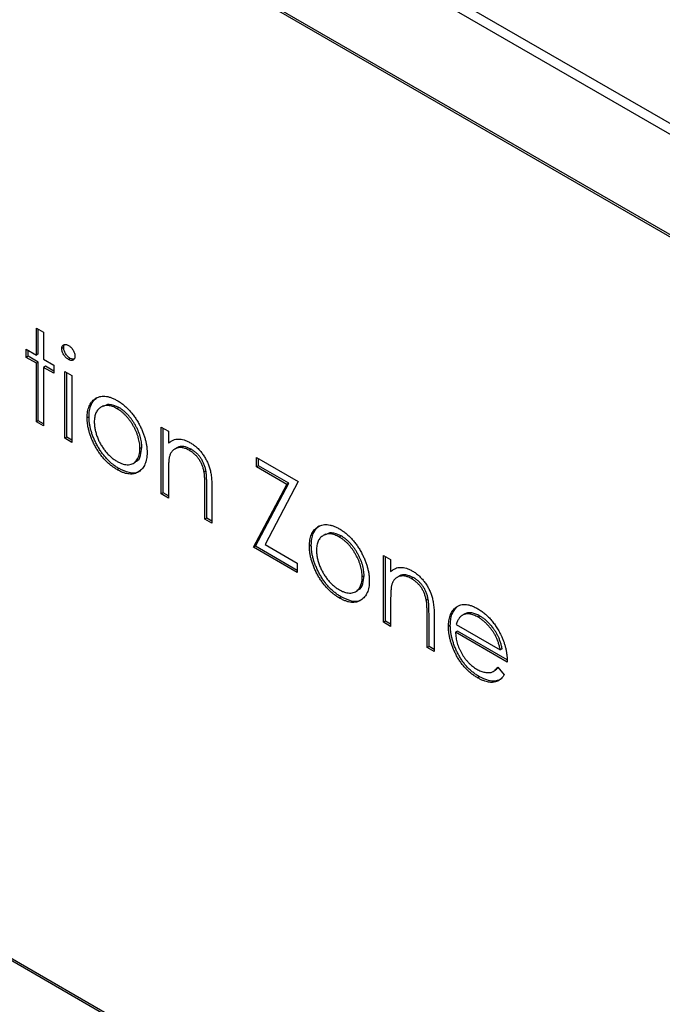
# Model space of a CAD drawing. Header units: millimetres. Extents: x 15 to 415, y 5 to 292.
# Tile 9 of 11: x 348 to 364, y 202 to 227. Entities that reach past the tile are written whole.
import ezdxf

# ---------------------------------------------------------------- set-up
doc = ezdxf.new("R2010")
doc.units = ezdxf.units.MM

msp = doc.modelspace()

# ---------------------------------------------------------------- linework, layer by layer
at = {"color": 7, "linetype": 'Continuous', "lineweight": 25}
for p, q in [((311.1013, 255.2345), (387.9402, 210.8763)), ((387.7045, 210.7403), (311.1013, 254.9624)), ((385.5125, 209.4744), (313.2933, 251.1657)), ((385.4653, 209.4472), (313.3404, 251.084)), ((313.3404, 223.3216), (385.4653, 181.6848)), ((313.2933, 223.2944), (385.5125, 181.6032)), ((348.7121, 219.1467), (348.8912, 219.0434)), ((348.7121, 218.4672), (348.7121, 219.1467)), ((348.7592, 218.4944), (348.7592, 219.1195)), ((348.8912, 219.0434), (348.8912, 218.3638)), ((348.4562, 218.4081), (348.4562, 218.6149)), ((348.4562, 218.6149), (348.7121, 218.4672)), ((349.3988, 218.6561), (349.3517, 218.6288)), ((348.5034, 218.4353), (348.4562, 218.4081)), ((348.7121, 218.2604), (348.4562, 218.4081)), ((348.5034, 218.4353), (348.5034, 218.5877)), ((348.7592, 218.2876), (348.5034, 218.4353)), ((348.7592, 218.4944), (348.7121, 218.4672)), ((348.8912, 218.3638), (349.147, 218.2161)), ((349.5643, 218.3842), (349.5172, 218.357)), ((348.7592, 218.2876), (348.7121, 218.2604)), ((348.7121, 216.7832), (348.7121, 218.2604)), ((348.7592, 216.8104), (348.7592, 218.2876)), ((348.9383, 218.1842), (348.8912, 218.157)), ((348.8912, 218.157), (348.8912, 216.6798)), ((349.147, 218.0093), (348.8912, 218.157)), ((349.147, 218.0637), (348.9383, 218.1842)), ((349.147, 218.2161), (349.147, 218.0093)), ((349.4285, 218.0537), (349.6075, 217.9503)), ((349.4285, 216.3696), (349.4285, 218.0537)), ((349.4756, 216.3969), (349.4756, 218.0265)), ((349.6075, 217.9503), (349.6075, 216.2662)), ((350.2383, 217.3913), (350.1912, 217.3641)), ((350.3943, 217.1854), (350.3354, 217.1514)), ((350.7932, 217.143), (350.7461, 217.1158)), ((350.0385, 216.9093), (349.9913, 216.8821)), ((348.7592, 216.8104), (348.7121, 216.7832)), ((348.8912, 216.6798), (348.7121, 216.7832)), ((348.8912, 216.7342), (348.7592, 216.8104)), ((351.859, 216.6505), (352.0381, 216.5471)), ((351.859, 214.9665), (351.859, 216.6505)), ((351.9061, 214.9937), (351.9061, 216.6233)), ((349.4756, 216.3969), (349.4285, 216.3696)), ((349.6075, 216.2662), (349.4285, 216.3696)), ((349.6075, 216.3207), (349.4756, 216.3969)), ((352.0381, 216.5471), (352.0381, 216.2434)), ((351.3689, 216.1399), (351.3217, 216.1127)), ((352.0852, 216.2706), (352.0381, 216.2434)), ((352.2521, 216.1285), (352.1932, 216.0945)), ((352.6089, 216.0948), (352.5618, 216.0676)), ((354.264, 215.8826), (355.313, 215.277)), ((354.264, 215.6463), (354.264, 215.8826)), ((351.1488, 215.7349), (351.2078, 215.769)), ((354.3111, 215.6735), (354.264, 215.6463)), ((355.0243, 215.2073), (354.264, 215.6463)), ((354.3111, 215.6735), (354.3111, 215.8554)), ((355.0715, 215.2345), (354.3111, 215.6735)), ((350.794, 215.6062), (350.7469, 215.579)), ((352.0381, 215.472), (352.0381, 214.8631)), ((352.9851, 215.5462), (352.938, 215.519)), ((352.9592, 214.3314), (352.9592, 215.1236)), ((353.0063, 214.3586), (353.0063, 215.1508)), ((354.1872, 213.6225), (355.0243, 215.2073)), ((354.2344, 213.6497), (355.0715, 215.2345)), ((355.313, 215.277), (354.4759, 213.6922)), ((355.0715, 215.2345), (355.0243, 215.2073)), ((351.9061, 214.9937), (351.859, 214.9665)), ((352.0381, 214.8631), (351.859, 214.9665)), ((352.0381, 214.9175), (351.9061, 214.9937)), ((353.1382, 215.088), (353.1382, 214.228)), ((353.0063, 214.3586), (352.9592, 214.3314)), ((353.1382, 214.228), (352.9592, 214.3314)), ((353.1382, 214.2824), (353.0063, 214.3586)), ((355.8414, 214.1567), (355.7943, 214.1295)), ((355.9974, 213.9508), (355.9384, 213.9168)), ((356.3963, 213.9084), (356.3491, 213.8812)), ((354.2344, 213.6497), (354.1872, 213.6225)), ((355.2874, 213.0418), (354.2344, 213.6497)), ((354.4759, 213.6922), (355.2874, 213.2237)), ((355.6415, 213.6747), (355.5944, 213.6475)), ((355.2874, 212.9874), (354.1872, 213.6225)), ((357.4621, 213.416), (357.6412, 213.3126)), ((357.4621, 211.7319), (357.4621, 213.416)), ((357.5092, 211.7591), (357.5092, 213.3887)), ((355.2874, 213.2237), (355.2874, 212.9874)), ((357.6412, 213.3126), (357.6412, 213.0088)), ((356.9719, 212.9053), (356.9248, 212.8781)), ((357.6883, 213.036), (357.6412, 213.0088)), ((357.8552, 212.8939), (357.7963, 212.8599)), ((358.212, 212.8602), (358.1649, 212.833)), ((356.7519, 212.5004), (356.8108, 212.5344)), ((356.3971, 212.3716), (356.3499, 212.3444)), ((357.6412, 212.2374), (357.6412, 211.6285)), ((358.5882, 212.3116), (358.541, 212.2844)), ((358.6094, 211.124), (358.6094, 211.9162)), ((359.3145, 212.1166), (359.2674, 212.0894)), ((359.4988, 211.9391), (359.4398, 211.9051)), ((359.518, 211.9484), (359.4709, 211.9212)), ((359.518, 211.9484), (359.4975, 211.929)), ((357.5092, 211.7591), (357.4621, 211.7319)), ((357.6412, 211.6285), (357.4621, 211.7319)), ((357.6412, 211.683), (357.5092, 211.7591)), ((358.5622, 211.0968), (358.5622, 211.889)), ((358.7413, 211.8535), (358.7413, 210.9934)), ((359.1466, 211.6513), (359.0995, 211.6241)), ((359.2974, 211.6769), (360.4043, 211.0379)), ((359.8938, 211.8893), (359.8467, 211.8621)), ((359.3257, 211.5082), (359.2786, 211.481)), ((360.5834, 210.7277), (359.2786, 211.481)), ((360.5776, 210.7855), (359.3257, 211.5082)), ((358.6094, 211.124), (358.5622, 211.0968)), ((358.7413, 210.9934), (358.5622, 211.0968)), ((358.7413, 211.0479), (358.6094, 211.124)), ((360.4515, 211.0651), (360.4043, 211.0379)), ((360.2244, 210.4904), (360.2833, 210.5244)), ((360.2669, 210.5383), (360.3501, 210.5949)), ((360.3476, 210.598), (360.5067, 210.4096)), ((359.8802, 210.3609), (359.8331, 210.3336))]:
    msp.add_line(p, q, dxfattribs=at)
for points, knots in [([(349.3517, 218.6288), (349.3523, 218.6404), (349.3535, 218.6632), (349.3633, 218.6912), (349.3786, 218.7133), (349.4, 218.728), (349.4254, 218.7358), (349.4538, 218.7361), (349.4848, 218.7285), (349.5062, 218.7173), (349.5172, 218.7115)], [0, 0, 0, 0, 0.1232899, 0.2421491, 0.3634375, 0.4897454, 0.6181148, 0.7448938, 0.8689323, 1, 1, 1, 1]), ([(349.5172, 218.357), (349.5062, 218.3639), (349.4848, 218.3773), (349.4538, 218.4055), (349.4254, 218.4386), (349.4, 218.4759), (349.3787, 218.5151), (349.3633, 218.5545), (349.3535, 218.5932), (349.3523, 218.6169), (349.3517, 218.6288)], [0, 0, 0, 0, 0.1318668, 0.2566614, 0.3842132, 0.5133652, 0.6404432, 0.761085, 0.8791455, 1, 1, 1, 1]), ([(349.3988, 218.6561), (349.3994, 218.6677), (349.4006, 218.6904), (349.4082, 218.712), (349.4139, 218.7223), (349.4154, 218.7247)], [0, 0, 0, 0, 0.12328987, 0.24214908, 0.28, 0.28, 0.28, 0.28]), ([(349.5643, 218.3842), (349.5534, 218.3911), (349.532, 218.4046), (349.501, 218.4327), (349.4726, 218.4658), (349.4471, 218.5031), (349.4259, 218.5423), (349.4104, 218.5817), (349.4007, 218.6204), (349.3995, 218.6441), (349.3988, 218.6561)], [0, 0, 0, 0, 0.1318668, 0.2566614, 0.3842132, 0.5133652, 0.6404432, 0.761085, 0.8791455, 1, 1, 1, 1]), ([(349.5172, 218.7115), (349.5283, 218.7045), (349.5501, 218.6908), (349.5815, 218.6626), (349.6102, 218.6291), (349.6356, 218.5918), (349.6574, 218.5525), (349.6727, 218.5125), (349.6825, 218.4733), (349.6837, 218.4491), (349.6843, 218.4368)], [0, 0, 0, 0, 0.1318993, 0.2582841, 0.3843411, 0.5119796, 0.638632, 0.7592298, 0.8774122, 1, 1, 1, 1]), ([(349.6843, 218.4368), (349.6837, 218.4256), (349.6825, 218.4033), (349.6727, 218.3759), (349.6573, 218.3541), (349.6356, 218.34), (349.6102, 218.3319), (349.5815, 218.3316), (349.5501, 218.3397), (349.5283, 218.3511), (349.5172, 218.357)], [0, 0, 0, 0, 0.12016213, 0.23754632, 0.35749705, 0.48491712, 0.61332927, 0.74015037, 0.86730125, 1, 1, 1, 1]), ([(349.6585, 218.3626), (349.6456, 218.3609), (349.6169, 218.3572), (349.583, 218.3746), (349.5643, 218.3842)], [0, 0, 0, 0, 0.4479333, 1, 1, 1, 1]), ([(349.9913, 216.8821), (349.992, 216.9099), (349.9932, 216.965), (350.0025, 217.0419), (350.0181, 217.1123), (350.0402, 217.1759), (350.0684, 217.2332), (350.1029, 217.2841), (350.1438, 217.3282), (350.1753, 217.352), (350.1912, 217.3641)], [0, 0, 0, 0, 0.1289191, 0.2552377, 0.3786786, 0.5010879, 0.6227137, 0.7462408, 0.871589, 1, 1, 1, 1]), ([(350.0385, 216.9093), (350.0391, 216.9371), (350.0404, 216.9922), (350.0497, 217.0691), (350.0653, 217.1396), (350.0874, 217.2031), (350.1156, 217.2604), (350.15, 217.3113), (350.1909, 217.3555), (350.2224, 217.3792), (350.2383, 217.3913)], [0, 0, 0, 0, 0.1289191, 0.2552377, 0.3786786, 0.5010879, 0.6227137, 0.7462408, 0.871589, 1, 1, 1, 1]), ([(350.1912, 217.3641), (350.2097, 217.3757), (350.2461, 217.3987), (350.3073, 217.4197), (350.3714, 217.4314), (350.4397, 217.4311), (350.5114, 217.4206), (350.5868, 217.3985), (350.6656, 217.367), (350.7195, 217.3372), (350.7469, 217.3221)], [0, 0, 0, 0, 0.12849752, 0.25271299, 0.37481913, 0.49643643, 0.61791056, 0.74128762, 0.8687004, 1, 1, 1, 1]), ([(350.7461, 217.1158), (350.7267, 217.1263), (350.6885, 217.1471), (350.6323, 217.17), (350.5782, 217.1862), (350.526, 217.1948), (350.4761, 217.1959), (350.4282, 217.1895), (350.3823, 217.176), (350.3394, 217.1551), (350.2999, 217.1279), (350.2654, 217.0946), (350.2361, 217.0559), (350.2117, 217.0119), (350.1935, 216.9612), (350.1803, 216.9053), (350.172, 216.8441), (350.171, 216.7998), (350.1704, 216.7773)], [0, 0, 0, 0, 0.0638459, 0.1260436, 0.1871654, 0.2473993, 0.30838, 0.3697796, 0.4325839, 0.4976408, 0.5624011, 0.6255571, 0.687332, 0.7483127, 0.809791, 0.8717676, 0.9348362, 1, 1, 1, 1]), ([(350.7932, 217.143), (350.7064, 217.1832), (350.5527, 217.2545), (350.4423, 217.1959), (350.3942, 217.1703)], [0, 0, 0, 0, 0.5643768, 1, 1, 1, 1]), ([(351.3217, 216.1127), (351.3212, 216.1358), (351.3201, 216.1813), (351.3119, 216.2521), (351.2987, 216.3232), (351.2804, 216.3949), (351.2561, 216.4672), (351.2262, 216.5398), (351.1919, 216.6132), (351.152, 216.6859), (351.109, 216.7566), (351.0631, 216.823), (351.0154, 216.8844), (350.9655, 216.9413), (350.9134, 216.9924), (350.8593, 217.039), (350.8034, 217.0808), (350.7653, 217.104), (350.7461, 217.1158)], [0, 0, 0, 0, 0.0651848, 0.12827373, 0.19027022, 0.25176831, 0.31276869, 0.37479328, 0.43796959, 0.5030474, 0.56812521, 0.63094975, 0.69236911, 0.75297317, 0.81364107, 0.87435521, 0.93657297, 1, 1, 1, 1]), ([(350.7469, 217.3221), (350.7742, 217.3056), (350.8279, 217.2733), (350.9065, 217.2139), (350.9815, 217.149), (351.0532, 217.0778), (351.1207, 216.9989), (351.185, 216.9141), (351.2459, 216.8224), (351.2824, 216.7577), (351.3009, 216.7248)], [0, 0, 0, 0, 0.1317514, 0.2583324, 0.382134, 0.5038044, 0.624693, 0.7468706, 0.8715135, 1, 1, 1, 1]), ([(351.3689, 216.1399), (351.3683, 216.163), (351.3672, 216.2085), (351.359, 216.2793), (351.3458, 216.3505), (351.3276, 216.4221), (351.3032, 216.4944), (351.2734, 216.567), (351.239, 216.6404), (351.1991, 216.7131), (351.1562, 216.7838), (351.1103, 216.8502), (351.0625, 216.9116), (351.0127, 216.9685), (350.9605, 217.0196), (350.9065, 217.0662), (350.8505, 217.108), (350.8124, 217.1312), (350.7932, 217.143)], [0, 0, 0, 0, 0.0651848, 0.12827373, 0.19027022, 0.25176831, 0.31276869, 0.37479328, 0.43796959, 0.5030474, 0.56812521, 0.63094975, 0.69236911, 0.75297317, 0.81364107, 0.87435521, 0.93657297, 1, 1, 1, 1]), ([(350.7469, 215.579), (350.7197, 215.5955), (350.6663, 215.6279), (350.5884, 215.685), (350.5143, 215.7481), (350.444, 215.8175), (350.3772, 215.8925), (350.3146, 215.9738), (350.2558, 216.0608), (350.2016, 216.1527), (350.1525, 216.2469), (350.1093, 216.3411), (350.0728, 216.4342), (350.043, 216.5264), (350.0197, 216.6174), (350.0034, 216.7073), (349.993, 216.7963), (349.9919, 216.8533), (349.9913, 216.8821)], [0, 0, 0, 0, 0.0687423, 0.1346352, 0.1983242, 0.260825, 0.3227136, 0.3845545, 0.4469129, 0.5109576, 0.5749307, 0.6366845, 0.6974831, 0.7571338, 0.8169657, 0.8768184, 0.9376626, 1, 1, 1, 1]), ([(350.794, 215.6062), (350.7668, 215.6227), (350.7135, 215.6551), (350.6355, 215.7122), (350.5614, 215.7753), (350.4912, 215.8447), (350.4244, 215.9197), (350.3618, 216.001), (350.3029, 216.088), (350.2487, 216.18), (350.1997, 216.2741), (350.1564, 216.3683), (350.12, 216.4614), (350.0901, 216.5536), (350.0669, 216.6446), (350.0506, 216.7345), (350.0401, 216.8235), (350.039, 216.8805), (350.0385, 216.9093)], [0, 0, 0, 0, 0.0687423, 0.1346352, 0.1983242, 0.260825, 0.3227136, 0.3845545, 0.4469129, 0.5109576, 0.5749307, 0.6366845, 0.6974831, 0.7571338, 0.8169657, 0.8768184, 0.9376626, 1, 1, 1, 1]), ([(350.1704, 216.7773), (350.1713, 216.7473), (350.1731, 216.6878), (350.1879, 216.5931), (350.2127, 216.4962), (350.2461, 216.3981), (350.2879, 216.3011), (350.3372, 216.2077), (350.3935, 216.1191), (350.456, 216.0365), (350.5235, 215.9606), (350.5949, 215.8931), (350.6694, 215.8331), (350.7203, 215.802), (350.7461, 215.7863)], [0, 0, 0, 0, 0.08473274, 0.16817865, 0.2514882, 0.33584067, 0.41983449, 0.50234488, 0.58364902, 0.66593101, 0.74871653, 0.83104734, 0.91440981, 1, 1, 1, 1]), ([(351.3009, 216.7248), (351.3169, 216.6944), (351.3485, 216.6341), (351.389, 216.5426), (351.4239, 216.4519), (351.4519, 216.3619), (351.474, 216.2725), (351.4896, 216.1839), (351.4989, 216.0961), (351.5002, 216.0394), (351.5008, 216.0107)], [0, 0, 0, 0, 0.1281573, 0.2538344, 0.3765056, 0.4985337, 0.6213677, 0.7445647, 0.8706338, 1, 1, 1, 1]), ([(351.1957, 215.7785), (351.2104, 215.7819), (351.2792, 215.7981), (351.3469, 215.9268), (351.3615, 216.0689), (351.3689, 216.1399)], [0, 0, 0, 0, 0.1191233, 0.5596605, 1, 1, 1, 1]), ([(352.0381, 216.2434), (352.0572, 216.2599), (352.0943, 216.2919), (352.1561, 216.3265), (352.2214, 216.3467), (352.2899, 216.3534), (352.3615, 216.3468), (352.4359, 216.329), (352.5135, 216.2993), (352.5663, 216.2708), (352.593, 216.2564)], [0, 0, 0, 0, 0.140976, 0.2735688, 0.3989883, 0.5199298, 0.63811, 0.7565889, 0.8768598, 1, 1, 1, 1]), ([(352.5618, 216.0676), (352.5474, 216.0756), (352.5189, 216.0914), (352.4766, 216.1096), (352.4356, 216.1231), (352.3954, 216.1325), (352.3569, 216.1359), (352.3189, 216.1364), (352.2827, 216.1306), (352.2475, 216.1212), (352.2149, 216.1071), (352.1845, 216.0898), (352.1574, 216.0684), (352.1328, 216.0439), (352.1116, 216.0152), (352.0931, 215.9832), (352.0774, 215.9477), (352.0696, 215.9212), (352.0657, 215.908)], [0, 0, 0, 0, 0.0639861, 0.1266269, 0.1889844, 0.2502302, 0.3123512, 0.3745736, 0.4381475, 0.5029204, 0.5679741, 0.6307713, 0.6929346, 0.7543975, 0.8152184, 0.8761169, 0.9380146, 1, 1, 1, 1]), ([(352.6089, 216.0948), (352.5465, 216.1226), (352.4215, 216.1782), (352.2993, 216.1647), (352.2543, 216.1263), (352.2486, 216.1215)], [0, 0, 0, 0, 0.4662605, 0.9329678, 1, 1, 1, 1]), ([(352.593, 216.2564), (352.62, 216.2396), (352.6728, 216.2069), (352.7497, 216.1447), (352.8215, 216.0729), (352.888, 215.9929), (352.9479, 215.9065), (353.0006, 215.8158), (353.0441, 215.7213), (353.0733, 215.6401), (353.0925, 215.572), (353.1047, 215.5161), (353.1149, 215.4557), (353.1238, 215.3907), (353.1299, 215.3215), (353.1346, 215.2475), (353.138, 215.1687), (353.1382, 215.1155), (353.1382, 215.088)], [0, 0, 0, 0, 0.0772404, 0.1511781, 0.223488, 0.2955426, 0.3669763, 0.4371305, 0.5070436, 0.5785597, 0.6166135, 0.6587562, 0.7044912, 0.7548031, 0.8093316, 0.8682745, 0.9320729, 1, 1, 1, 1]), ([(350.7461, 215.7863), (350.7719, 215.7722), (350.8228, 215.7446), (350.8971, 215.7185), (350.9684, 215.7038), (351.0358, 215.7017), (351.0983, 215.7124), (351.1549, 215.7353), (351.2038, 215.7726), (351.2456, 215.8212), (351.2796, 215.8801), (351.3042, 215.9488), (351.319, 216.0263), (351.3208, 216.0837), (351.3217, 216.1127)], [0, 0, 0, 0, 0.0856057, 0.1689833, 0.2509076, 0.3337081, 0.416005, 0.4976596, 0.5798933, 0.6639023, 0.7484663, 0.8317909, 0.9152519, 1, 1, 1, 1]), ([(351.5008, 216.0107), (351.5003, 215.9825), (351.4992, 215.9268), (351.4887, 215.8499), (351.4724, 215.7788), (351.4491, 215.7146), (351.4193, 215.6569), (351.3829, 215.6059), (351.3396, 215.5616), (351.2906, 215.5241), (351.2364, 215.4947), (351.1776, 215.4757), (351.1153, 215.4664), (351.0488, 215.4683), (350.9787, 215.48), (350.9047, 215.5025), (350.827, 215.5351), (350.774, 215.5642), (350.7469, 215.579)], [0, 0, 0, 0, 0.06241603, 0.12333698, 0.18326514, 0.24317244, 0.30289835, 0.3637736, 0.4256053, 0.48965904, 0.55378458, 0.61622153, 0.67785447, 0.7395169, 0.80209654, 0.86586584, 0.9315078, 1, 1, 1, 1]), ([(352.0657, 215.908), (352.0634, 215.898), (352.0585, 215.876), (352.0533, 215.8385), (352.0485, 215.7943), (352.0445, 215.7434), (352.042, 215.685), (352.0393, 215.6206), (352.0384, 215.5487), (352.0382, 215.4983), (352.0381, 215.472)], [0, 0, 0, 0, 0.07699545, 0.16761508, 0.27105239, 0.3894595, 0.5208428, 0.66639876, 0.82609361, 1, 1, 1, 1]), ([(352.938, 215.519), (352.9319, 215.5486), (352.9202, 215.6056), (352.8914, 215.6905), (352.855, 215.7696), (352.8106, 215.8428), (352.7586, 215.9098), (352.6991, 215.9698), (352.6328, 216.0241), (352.5861, 216.0527), (352.5618, 216.0676)], [0, 0, 0, 0, 0.1355195, 0.2608332, 0.378476, 0.4931776, 0.609281, 0.729981, 0.8592613, 1, 1, 1, 1]), ([(352.9851, 215.5462), (352.979, 215.5758), (352.9674, 215.6329), (352.9386, 215.7178), (352.9022, 215.7968), (352.8578, 215.87), (352.8058, 215.937), (352.7463, 215.997), (352.6799, 216.0514), (352.6333, 216.0799), (352.6089, 216.0948)], [0, 0, 0, 0, 0.1355195, 0.2608332, 0.378476, 0.4931776, 0.609281, 0.729981, 0.8592613, 1, 1, 1, 1]), ([(351.3121, 215.5539), (351.3007, 215.5422), (351.2386, 215.4784), (351.0516, 215.4847), (350.8799, 215.5657), (350.794, 215.6062)], [0, 0, 0, 0, 0.100871, 0.5500605, 1, 1, 1, 1]), ([(352.9592, 215.1236), (352.959, 215.1466), (352.9588, 215.1905), (352.9582, 215.2537), (352.9566, 215.3116), (352.9543, 215.3638), (352.951, 215.4107), (352.9476, 215.4516), (352.9434, 215.4871), (352.9396, 215.5091), (352.938, 215.519)], [0, 0, 0, 0, 0.17885, 0.3421096, 0.4898257, 0.6232544, 0.7400797, 0.8414827, 0.9289077, 1, 1, 1, 1]), ([(353.0063, 215.1508), (353.0062, 215.1738), (353.006, 215.2177), (353.0053, 215.2809), (353.0037, 215.3388), (353.0015, 215.3911), (352.9982, 215.4379), (352.9947, 215.4788), (352.9905, 215.5143), (352.9868, 215.5363), (352.9851, 215.5462)], [0, 0, 0, 0, 0.17885, 0.3421096, 0.4898257, 0.6232544, 0.7400797, 0.8414827, 0.9289077, 1, 1, 1, 1]), ([(355.6415, 213.6747), (355.6422, 213.7026), (355.6434, 213.7576), (355.6527, 213.8345), (355.6683, 213.905), (355.6904, 213.9686), (355.7187, 214.0258), (355.7531, 214.0767), (355.794, 214.1209), (355.8255, 214.1447), (355.8414, 214.1567)], [0, 0, 0, 0, 0.1289191, 0.2552377, 0.3786786, 0.5010879, 0.6227137, 0.7462408, 0.871589, 1, 1, 1, 1]), ([(355.7943, 214.1295), (355.8128, 214.1412), (355.8492, 214.1642), (355.9104, 214.1851), (355.9745, 214.1968), (356.0428, 214.1965), (356.1144, 214.186), (356.1898, 214.1639), (356.2687, 214.1324), (356.3226, 214.1026), (356.3499, 214.0875)], [0, 0, 0, 0, 0.1284975, 0.252713, 0.3748191, 0.4964364, 0.6179106, 0.7412876, 0.8687004, 1, 1, 1, 1]), ([(355.5944, 213.6475), (355.595, 213.6753), (355.5963, 213.7304), (355.6056, 213.8073), (355.6212, 213.8778), (355.6433, 213.9413), (355.6715, 213.9986), (355.7059, 214.0495), (355.7469, 214.0937), (355.7783, 214.1174), (355.7943, 214.1295)], [0, 0, 0, 0, 0.1289191, 0.2552377, 0.3786786, 0.5010879, 0.6227137, 0.7462408, 0.871589, 1, 1, 1, 1]), ([(356.3491, 213.8812), (356.3298, 213.8917), (356.2916, 213.9125), (356.2354, 213.9354), (356.1812, 213.9516), (356.1291, 213.9602), (356.0791, 213.9613), (356.0313, 213.9549), (355.9854, 213.9415), (355.9424, 213.9205), (355.903, 213.8933), (355.8685, 213.86), (355.8392, 213.8213), (355.8148, 213.7773), (355.7966, 213.7266), (355.7834, 213.6707), (355.7751, 213.6095), (355.774, 213.5652), (355.7735, 213.5427)], [0, 0, 0, 0, 0.0638459, 0.1260436, 0.1871654, 0.2473993, 0.30838, 0.3697796, 0.4325839, 0.4976408, 0.5624011, 0.6255571, 0.687332, 0.7483127, 0.809791, 0.8717676, 0.9348362, 1, 1, 1, 1]), ([(356.3963, 213.9084), (356.3095, 213.9486), (356.1558, 214.0199), (356.0453, 213.9613), (355.9972, 213.9358)], [0, 0, 0, 0, 0.56437681, 1, 1, 1, 1]), ([(356.3499, 214.0875), (356.3773, 214.0711), (356.431, 214.0388), (356.5095, 213.9793), (356.5845, 213.9144), (356.6563, 213.8432), (356.7238, 213.7643), (356.7881, 213.6795), (356.849, 213.5879), (356.8855, 213.5231), (356.904, 213.4902)], [0, 0, 0, 0, 0.1317514, 0.2583324, 0.382134, 0.5038044, 0.624693, 0.7468706, 0.8715135, 1, 1, 1, 1]), ([(356.9719, 212.9053), (356.9714, 212.9284), (356.9703, 212.9739), (356.9621, 213.0447), (356.9489, 213.1159), (356.9306, 213.1875), (356.9063, 213.2598), (356.8764, 213.3324), (356.8421, 213.4058), (356.8022, 213.4785), (356.7592, 213.5492), (356.7133, 213.6156), (356.6656, 213.6771), (356.6157, 213.7339), (356.5636, 213.7851), (356.5095, 213.8317), (356.4536, 213.8734), (356.4155, 213.8966), (356.3963, 213.9084)], [0, 0, 0, 0, 0.0651848, 0.1282737, 0.1902702, 0.2517683, 0.3127687, 0.3747933, 0.4379696, 0.5030474, 0.5681252, 0.6309497, 0.6923691, 0.7529732, 0.8136411, 0.8743552, 0.936573, 1, 1, 1, 1]), ([(356.3499, 212.3444), (356.3227, 212.3609), (356.2694, 212.3933), (356.1915, 212.4504), (356.1173, 212.5135), (356.0471, 212.5829), (355.9803, 212.6579), (355.9177, 212.7392), (355.8588, 212.8262), (355.8046, 212.9182), (355.7556, 213.0123), (355.7123, 213.1065), (355.6759, 213.1996), (355.6461, 213.2918), (355.6228, 213.3829), (355.6065, 213.4727), (355.5961, 213.5617), (355.5949, 213.6187), (355.5944, 213.6475)], [0, 0, 0, 0, 0.0687423, 0.1346352, 0.1983242, 0.260825, 0.3227136, 0.3845545, 0.4469129, 0.5109576, 0.5749307, 0.6366845, 0.6974831, 0.7571338, 0.8169657, 0.8768184, 0.9376626, 1, 1, 1, 1]), ([(356.3971, 212.3716), (356.3699, 212.3881), (356.3166, 212.4205), (356.2386, 212.4777), (356.1645, 212.5407), (356.0942, 212.6101), (356.0274, 212.6851), (355.9648, 212.7664), (355.906, 212.8534), (355.8518, 212.9454), (355.8027, 213.0395), (355.7595, 213.1337), (355.7231, 213.2268), (355.6932, 213.319), (355.6699, 213.4101), (355.6537, 213.4999), (355.6432, 213.5889), (355.6421, 213.6459), (355.6415, 213.6747)], [0, 0, 0, 0, 0.0687423, 0.1346352, 0.1983242, 0.260825, 0.3227136, 0.3845545, 0.4469129, 0.5109576, 0.5749307, 0.6366845, 0.6974831, 0.7571338, 0.8169657, 0.8768184, 0.9376626, 1, 1, 1, 1]), ([(356.9248, 212.8781), (356.9242, 212.9012), (356.9232, 212.9467), (356.9149, 213.0175), (356.9017, 213.0887), (356.8835, 213.1603), (356.8592, 213.2326), (356.8293, 213.3052), (356.7949, 213.3786), (356.755, 213.4513), (356.7121, 213.522), (356.6662, 213.5884), (356.6184, 213.6498), (356.5686, 213.7067), (356.5165, 213.7578), (356.4624, 213.8044), (356.4064, 213.8462), (356.3684, 213.8694), (356.3491, 213.8812)], [0, 0, 0, 0, 0.0651848, 0.1282737, 0.1902702, 0.2517683, 0.3127687, 0.3747933, 0.4379696, 0.5030474, 0.5681252, 0.6309497, 0.6923691, 0.7529732, 0.8136411, 0.8743552, 0.936573, 1, 1, 1, 1]), ([(355.7735, 213.5427), (355.7744, 213.5128), (355.7762, 213.4532), (355.791, 213.3586), (355.8157, 213.2616), (355.8491, 213.1635), (355.891, 213.0665), (355.9403, 212.9731), (355.9966, 212.8845), (356.0591, 212.8019), (356.1265, 212.726), (356.198, 212.6585), (356.2724, 212.5985), (356.3233, 212.5674), (356.3491, 212.5517)], [0, 0, 0, 0, 0.08473274, 0.16817865, 0.2514882, 0.33584067, 0.41983449, 0.50234488, 0.58364902, 0.66593101, 0.74871653, 0.83104734, 0.91440981, 1, 1, 1, 1]), ([(356.904, 213.4902), (356.92, 213.4598), (356.9516, 213.3996), (356.9921, 213.308), (357.027, 213.2173), (357.055, 213.1273), (357.077, 213.0379), (357.0927, 212.9493), (357.102, 212.8615), (357.1033, 212.8048), (357.1039, 212.7761)], [0, 0, 0, 0, 0.1281573, 0.2538344, 0.3765056, 0.4985337, 0.6213677, 0.7445647, 0.8706338, 1, 1, 1, 1]), ([(356.7988, 212.5439), (356.8134, 212.5473), (356.8822, 212.5636), (356.9499, 212.6922), (356.9646, 212.8343), (356.9719, 212.9053)], [0, 0, 0, 0, 0.1191233, 0.5596605, 1, 1, 1, 1]), ([(357.6412, 213.0088), (357.6603, 213.0253), (357.6974, 213.0574), (357.7592, 213.092), (357.8245, 213.1122), (357.8929, 213.1188), (357.9646, 213.1123), (358.039, 213.0944), (358.1166, 213.0647), (358.1693, 213.0362), (358.196, 213.0218)], [0, 0, 0, 0, 0.14097597, 0.27356878, 0.39898831, 0.51992978, 0.63811002, 0.7565889, 0.87685975, 1, 1, 1, 1]), ([(358.1649, 212.833), (358.1504, 212.841), (358.1219, 212.8568), (358.0797, 212.875), (358.0387, 212.8885), (357.9985, 212.8979), (357.96, 212.9013), (357.9219, 212.9018), (357.8857, 212.8961), (357.8506, 212.8866), (357.8179, 212.8725), (357.7875, 212.8552), (357.7604, 212.8338), (357.7359, 212.8093), (357.7147, 212.7806), (357.6962, 212.7486), (357.6805, 212.7131), (357.6727, 212.6867), (357.6688, 212.6734)], [0, 0, 0, 0, 0.0639861, 0.1266269, 0.1889844, 0.2502302, 0.3123512, 0.3745736, 0.4381475, 0.5029204, 0.5679741, 0.6307713, 0.6929346, 0.7543975, 0.8152184, 0.8761169, 0.9380146, 1, 1, 1, 1]), ([(358.212, 212.8602), (358.1495, 212.888), (358.0245, 212.9436), (357.9024, 212.9301), (357.8573, 212.8917), (357.8517, 212.8869)], [0, 0, 0, 0, 0.46626046, 0.93296783, 1, 1, 1, 1]), ([(358.196, 213.0218), (358.223, 213.0051), (358.2758, 212.9723), (358.3527, 212.9101), (358.4246, 212.8383), (358.4911, 212.7583), (358.551, 212.6719), (358.6037, 212.5812), (358.6472, 212.4867), (358.6764, 212.4056), (358.6956, 212.3374), (358.7077, 212.2815), (358.718, 212.2211), (358.7269, 212.1561), (358.7329, 212.0869), (358.7377, 212.0129), (358.7411, 211.9341), (358.7412, 211.8809), (358.7413, 211.8535)], [0, 0, 0, 0, 0.0772404, 0.1511781, 0.223488, 0.2955426, 0.3669763, 0.4371305, 0.5070436, 0.5785597, 0.6166135, 0.6587562, 0.7044912, 0.7548031, 0.8093316, 0.8682745, 0.9320729, 1, 1, 1, 1]), ([(356.3491, 212.5517), (356.3749, 212.5377), (356.4258, 212.51), (356.5002, 212.484), (356.5714, 212.4693), (356.6388, 212.4672), (356.7013, 212.4778), (356.758, 212.5007), (356.8069, 212.538), (356.8487, 212.5866), (356.8826, 212.6456), (356.9072, 212.7142), (356.9221, 212.7917), (356.9239, 212.8492), (356.9248, 212.8781)], [0, 0, 0, 0, 0.08560569, 0.16898326, 0.25090758, 0.3337081, 0.41600498, 0.49765957, 0.57989329, 0.66390232, 0.74846625, 0.83179089, 0.91525191, 1, 1, 1, 1]), ([(357.1039, 212.7761), (357.1033, 212.7479), (357.1022, 212.6922), (357.0918, 212.6153), (357.0755, 212.5442), (357.0522, 212.4801), (357.0224, 212.4223), (356.9859, 212.3713), (356.9427, 212.327), (356.8936, 212.2895), (356.8394, 212.2601), (356.7806, 212.2412), (356.7184, 212.2318), (356.6519, 212.2337), (356.5817, 212.2454), (356.5077, 212.2679), (356.4301, 212.3005), (356.377, 212.3296), (356.3499, 212.3444)], [0, 0, 0, 0, 0.062416, 0.123337, 0.1832651, 0.2431724, 0.3028984, 0.3637736, 0.4256053, 0.489659, 0.5537846, 0.6162215, 0.6778545, 0.7395169, 0.8020965, 0.8658658, 0.9315078, 1, 1, 1, 1]), ([(357.6688, 212.6734), (357.6665, 212.6634), (357.6616, 212.6415), (357.6563, 212.6039), (357.6515, 212.5597), (357.6475, 212.5088), (357.6451, 212.4505), (357.6424, 212.386), (357.6414, 212.3141), (357.6413, 212.2637), (357.6412, 212.2374)], [0, 0, 0, 0, 0.0769955, 0.1676151, 0.2710524, 0.3894595, 0.5208428, 0.6663988, 0.8260936, 1, 1, 1, 1]), ([(358.541, 212.2844), (358.535, 212.314), (358.5233, 212.3711), (358.4945, 212.456), (358.4581, 212.535), (358.4137, 212.6082), (358.3617, 212.6752), (358.3022, 212.7352), (358.2359, 212.7896), (358.1892, 212.8181), (358.1649, 212.833)], [0, 0, 0, 0, 0.1355195, 0.2608332, 0.378476, 0.4931776, 0.609281, 0.729981, 0.8592613, 1, 1, 1, 1]), ([(358.5882, 212.3116), (358.5821, 212.3412), (358.5705, 212.3983), (358.5416, 212.4832), (358.5053, 212.5623), (358.4608, 212.6354), (358.4088, 212.7024), (358.3494, 212.7624), (358.283, 212.8168), (358.2363, 212.8453), (358.212, 212.8602)], [0, 0, 0, 0, 0.1355195, 0.2608332, 0.378476, 0.4931776, 0.609281, 0.729981, 0.8592613, 1, 1, 1, 1]), ([(356.9151, 212.3193), (356.9037, 212.3076), (356.8416, 212.2439), (356.6547, 212.2501), (356.483, 212.3311), (356.3971, 212.3716)], [0, 0, 0, 0, 0.100871, 0.5500605, 1, 1, 1, 1]), ([(358.5622, 211.889), (358.5621, 211.912), (358.5619, 211.956), (358.5612, 212.0191), (358.5596, 212.077), (358.5574, 212.1293), (358.5541, 212.1761), (358.5507, 212.2171), (358.5465, 212.2525), (358.5427, 212.2745), (358.541, 212.2844)], [0, 0, 0, 0, 0.17885, 0.3421096, 0.4898257, 0.6232544, 0.7400797, 0.8414827, 0.9289077, 1, 1, 1, 1]), ([(358.6094, 211.9162), (358.6093, 211.9392), (358.609, 211.9832), (358.6084, 212.0463), (358.6068, 212.1042), (358.6045, 212.1565), (358.6012, 212.2033), (358.5978, 212.2443), (358.5936, 212.2797), (358.5899, 212.3017), (358.5882, 212.3116)], [0, 0, 0, 0, 0.17885, 0.3421096, 0.4898257, 0.6232544, 0.7400797, 0.8414827, 0.9289077, 1, 1, 1, 1]), ([(359.2674, 212.0894), (359.2855, 212.1039), (359.3211, 212.1324), (359.3813, 212.1622), (359.4464, 212.1786), (359.5158, 212.1833), (359.5901, 212.1744), (359.6684, 212.1546), (359.7515, 212.1208), (359.8084, 212.09), (359.8375, 212.0742)], [0, 0, 0, 0, 0.12883525, 0.25358933, 0.37464326, 0.49534004, 0.61632477, 0.73975934, 0.86684232, 1, 1, 1, 1]), ([(359.0995, 211.6241), (359.1001, 211.6496), (359.1013, 211.7002), (359.1088, 211.7717), (359.1222, 211.8377), (359.1406, 211.8988), (359.1643, 211.9547), (359.1932, 212.0053), (359.2276, 212.0506), (359.2541, 212.0764), (359.2674, 212.0894)], [0, 0, 0, 0, 0.1280448, 0.2537679, 0.3774284, 0.5005508, 0.6232959, 0.7465783, 0.8723475, 1, 1, 1, 1]), ([(359.1466, 211.6513), (359.1472, 211.6768), (359.1484, 211.7274), (359.156, 211.7989), (359.1694, 211.865), (359.1877, 211.9261), (359.2114, 211.9819), (359.2404, 212.0325), (359.2747, 212.0778), (359.3012, 212.1036), (359.3145, 212.1166)], [0, 0, 0, 0, 0.1280448, 0.2537679, 0.3774284, 0.5005508, 0.6232959, 0.7465783, 0.8723475, 1, 1, 1, 1]), ([(359.4709, 211.9212), (359.4614, 211.9167), (359.4421, 211.9077), (359.4164, 211.8879), (359.3917, 211.8648), (359.3693, 211.8362), (359.3487, 211.8029), (359.3295, 211.7656), (359.3121, 211.7234), (359.3024, 211.6927), (359.2974, 211.6769)], [0, 0, 0, 0, 0.1099838, 0.2225805, 0.3384999, 0.4587086, 0.5855353, 0.7175177, 0.8546668, 1, 1, 1, 1]), ([(359.8467, 211.8621), (359.8288, 211.872), (359.7934, 211.8916), (359.7414, 211.9141), (359.6914, 211.9305), (359.6431, 211.9413), (359.5971, 211.945), (359.5525, 211.944), (359.5105, 211.9357), (359.4842, 211.926), (359.4709, 211.9212)], [0, 0, 0, 0, 0.131092, 0.2591413, 0.3841618, 0.505992, 0.6290981, 0.7506691, 0.8740389, 1, 1, 1, 1]), ([(359.8938, 211.8893), (359.8759, 211.8992), (359.8406, 211.9188), (359.7885, 211.9413), (359.7385, 211.9577), (359.6902, 211.9685), (359.6443, 211.9722), (359.5997, 211.9713), (359.5576, 211.9629), (359.5313, 211.9533), (359.518, 211.9484)], [0, 0, 0, 0, 0.131092, 0.2591413, 0.3841618, 0.505992, 0.6290981, 0.7506691, 0.8740389, 1, 1, 1, 1]), ([(359.8375, 212.0742), (359.8674, 212.0561), (359.926, 212.0204), (360.0116, 211.9548), (360.0925, 211.8824), (360.1688, 211.802), (360.2405, 211.7138), (360.3071, 211.6173), (360.3697, 211.5137), (360.4062, 211.4408), (360.4247, 211.4038)], [0, 0, 0, 0, 0.1320402, 0.2590328, 0.3818798, 0.5022584, 0.6227522, 0.7447426, 0.8701089, 1, 1, 1, 1]), ([(359.8802, 210.3609), (359.8522, 210.3778), (359.7975, 210.4108), (359.718, 210.4694), (359.6431, 210.5334), (359.5728, 210.6029), (359.5074, 210.6785), (359.4467, 210.7596), (359.3903, 210.8462), (359.3401, 210.9377), (359.2949, 211.0308), (359.2551, 211.1236), (359.2217, 211.2152), (359.1946, 211.3054), (359.1727, 211.3944), (359.1575, 211.4819), (359.1487, 211.5678), (359.1473, 211.6233), (359.1466, 211.6513)], [0, 0, 0, 0, 0.0715787, 0.1396292, 0.2047967, 0.268135, 0.3298137, 0.3913014, 0.4534335, 0.5165517, 0.5796313, 0.6411189, 0.701294, 0.7608103, 0.8199317, 0.8789196, 0.9389828, 1, 1, 1, 1]), ([(360.4043, 211.0379), (360.3978, 211.0691), (360.3852, 211.1292), (360.3588, 211.2175), (360.3291, 211.2997), (360.294, 211.3763), (360.2542, 211.4493), (360.2082, 211.5196), (360.1566, 211.5885), (360.0997, 211.6543), (360.0395, 211.7172), (359.9764, 211.7725), (359.9121, 211.8225), (359.8686, 211.8489), (359.8467, 211.8621)], [0, 0, 0, 0, 0.0962401, 0.1852313, 0.2675005, 0.3444004, 0.4195949, 0.4968906, 0.5766379, 0.6602679, 0.7453866, 0.8300403, 0.9144742, 1, 1, 1, 1]), ([(360.4515, 211.0651), (360.4449, 211.0963), (360.4323, 211.1564), (360.4059, 211.2448), (360.3762, 211.3269), (360.3411, 211.4035), (360.3013, 211.4765), (360.2553, 211.5468), (360.2038, 211.6157), (360.1469, 211.6815), (360.0866, 211.7444), (360.0236, 211.7997), (359.9592, 211.8497), (359.9157, 211.8761), (359.8938, 211.8893)], [0, 0, 0, 0, 0.0962401, 0.1852313, 0.2675005, 0.3444004, 0.4195949, 0.4968906, 0.5766379, 0.6602679, 0.7453866, 0.8300403, 0.9144742, 1, 1, 1, 1]), ([(359.8331, 210.3336), (359.805, 210.3506), (359.7504, 210.3836), (359.6708, 210.4422), (359.5959, 210.5062), (359.5257, 210.5757), (359.4602, 210.6513), (359.3995, 210.7324), (359.3432, 210.819), (359.293, 210.9105), (359.2478, 211.0036), (359.2079, 211.0963), (359.1746, 211.188), (359.1475, 211.2782), (359.1256, 211.3671), (359.1103, 211.4546), (359.1015, 211.5406), (359.1002, 211.5961), (359.0995, 211.6241)], [0, 0, 0, 0, 0.0715787, 0.1396292, 0.2047967, 0.268135, 0.3298137, 0.3913014, 0.4534335, 0.5165517, 0.5796313, 0.6411189, 0.701294, 0.7608103, 0.8199317, 0.8789196, 0.9389828, 1, 1, 1, 1]), ([(359.2786, 211.481), (359.2795, 211.4583), (359.2812, 211.4136), (359.2892, 211.3452), (359.3019, 211.277), (359.3198, 211.2094), (359.3414, 211.1423), (359.3678, 211.0756), (359.3994, 211.0093), (359.4345, 210.9438), (359.4737, 210.881), (359.5149, 210.8212), (359.5588, 210.7657), (359.6049, 210.7146), (359.6532, 210.6676), (359.7038, 210.6253), (359.7565, 210.5861), (359.7924, 210.5644), (359.8107, 210.5534)], [0, 0, 0, 0, 0.0683846, 0.1344756, 0.1983911, 0.2607535, 0.3218292, 0.3830372, 0.4446531, 0.507398, 0.5698252, 0.6307776, 0.6909287, 0.7509451, 0.8110495, 0.8723309, 0.9350041, 1, 1, 1, 1]), ([(360.4247, 211.4038), (360.4373, 211.3766), (360.4625, 211.3224), (360.494, 211.2396), (360.5213, 211.1562), (360.5432, 211.0719), (360.5609, 210.9867), (360.5737, 210.9006), (360.5812, 210.8138), (360.5827, 210.7568), (360.5834, 210.7277)], [0, 0, 0, 0, 0.1185218, 0.2362548, 0.3561744, 0.4772497, 0.6015399, 0.7296184, 0.8621583, 1, 1, 1, 1]), ([(359.8107, 210.5534), (359.8286, 210.5435), (359.864, 210.5238), (359.9168, 210.501), (359.9688, 210.4835), (360.0197, 210.4712), (360.0685, 210.4638), (360.1137, 210.4628), (360.1552, 210.4666), (360.1941, 210.4759), (360.2317, 210.493), (360.2691, 210.5199), (360.3092, 210.5541), (360.3343, 210.5828), (360.3476, 210.598)], [0, 0, 0, 0, 0.0825923, 0.1638789, 0.2456587, 0.3277257, 0.40861, 0.4857491, 0.5591691, 0.6302685, 0.705306, 0.792065, 0.8897964, 1, 1, 1, 1]), ([(360.5067, 210.4096), (360.494, 210.391), (360.4693, 210.3547), (360.4269, 210.3098), (360.3824, 210.273), (360.3339, 210.2472), (360.2828, 210.2298), (360.2288, 210.2199), (360.1716, 210.218), (360.1112, 210.2233), (360.0472, 210.2377), (359.9793, 210.2608), (359.9075, 210.2924), (359.8583, 210.3197), (359.8331, 210.3336)], [0, 0, 0, 0, 0.0933699, 0.1816608, 0.2658742, 0.3463548, 0.4245999, 0.5019032, 0.5799921, 0.6584434, 0.7386722, 0.8218941, 0.9088008, 1, 1, 1, 1]), ([(360.4114, 210.2939), (360.3544, 210.2706), (360.2041, 210.209), (360.0043, 210.3027), (359.8802, 210.3609)], [0, 0, 0, 0, 0.3791372, 1, 1, 1, 1])]:
    msp.add_open_spline(points, degree=3, knots=knots, dxfattribs=at)

doc.saveas('drawing.dxf')
